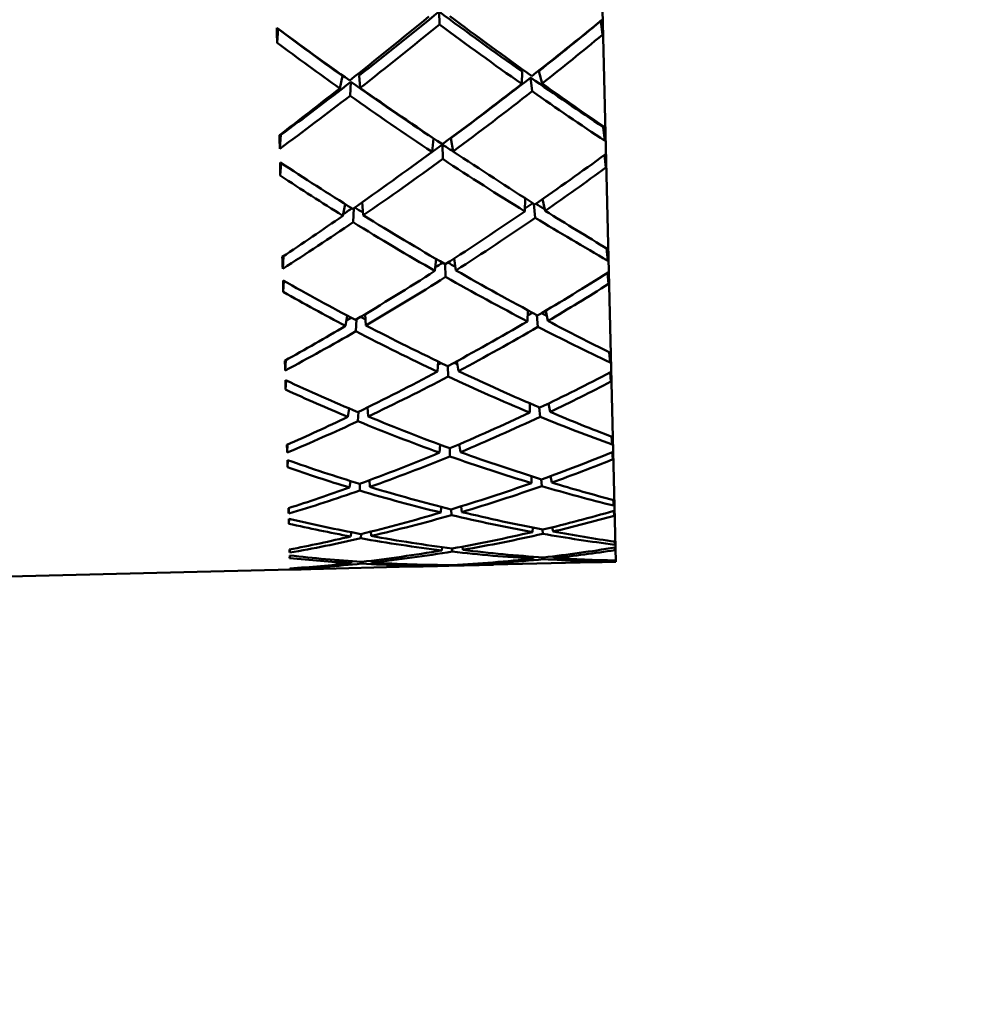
# Model space of a CAD drawing. Header units: inches. Extents: x 0.1 to 33.9, y 0.6 to 21.4.
# Tile 40 of 82: x 12.622 to 12.877, y 14.276 to 14.542. Entities that reach past the tile are written whole.
import ezdxf

# ---------------------------------------------------------------- set-up
doc = ezdxf.new("R2010")
doc.units = ezdxf.units.IN
doc.header["$MEASUREMENT"] = 0
doc.layers.add('Dimension (ANSI)', color=7, linetype='Continuous', lineweight=25)
doc.layers.add('Visible (ANSI)', color=7, linetype='Continuous', lineweight=50)
doc.styles.add('Note Text (ANSI)', font='tahoma.ttf')
doc.dimstyles.new('Default (ANSI)', dxfattribs={"dimtxt": 0.12, "dimasz": 0.098425, "dimexe": 0.125, "dimexo": 0.0625, "dimgap": 0.031496, "dimtad": 0, "dimtih": 1, "dimtoh": 1, "dimrnd": 1e-08, "dimzin": 4, "dimdsep": 46, "dimtxsty": 'Note Text (ANSI)', "dimcen": 0.09, "dimdle": 0.393701, "dimclrd": 256, "dimclre": 256, "dimclrt": 256, "dimadec": 0, "dimazin": 1, "dimtfac": 1, "dimtofl": 0, "dimtmove": 0, "dimatfit": 3, "dimfxl": 1, "dimtolj": 1, "dimtzin": 4, "dimlwd": -1, "dimlwe": -1, "dimarcsym": 0})

# ---------------------------------------------------------------- blocks, each defined once
blk = doc.blocks.new('*D10')
at = {"layer": 'Defpoints', "color": 0, "transparency": 16777216}
for p in [(16.99802, 15.3938), (5.23369, 15.25066), (16.99802, 12.40167)]:
    blk.add_point(p, dxfattribs=at)
at = {"layer": 'Dimension (ANSI)', "transparency": 16777216}
for p, q in [((16.99802, 15.3313), (16.99802, 12.27667)), ((5.23369, 15.18816), (5.23369, 12.27667)), ((5.33212, 12.40167), (10.89098, 12.40167)), ((16.89959, 12.40167), (11.34073, 12.40167))]:
    blk.add_line(p, q, dxfattribs=at)
for points in [[(5.33212, 12.41808), (5.33212, 12.38527), (5.23369, 12.40167)], [(16.89959, 12.41808), (16.89959, 12.38527), (16.99802, 12.40167)]]:
    blk.add_solid(points, dxfattribs=at)
at = {"layer": 'Dimension (ANSI)', "transparency": 16777216, "insert": (10.92248, 12.46405), "char_height": 0.12, "attachment_point": 1, "style": 'Note Text (ANSI)'}
blk.add_mtext('\\A1;11.76', dxfattribs=at)
blk = doc.blocks.new('*D12')
at = {"layer": 'Defpoints', "color": 0, "transparency": 16777216}
for p in [(18.03638, 15.3938), (18.43008, 15.3938), (8.03157, 13.06672)]:
    blk.add_point(p, dxfattribs=at)
at = {"layer": 'Dimension (ANSI)', "transparency": 16777216}
for p, q in [((18.09888, 15.3938), (18.55508, 15.3938)), ((18.43008, 15.29537), (18.43008, 14.32425)), ((18.43008, 13.16514), (18.43008, 14.13626)), ((8.09407, 13.06672), (18.55508, 13.06672))]:
    blk.add_line(p, q, dxfattribs=at)
for points in [[(18.41368, 15.29537), (18.44649, 15.29537), (18.43008, 15.3938)], [(18.41368, 13.16514), (18.44649, 13.16514), (18.43008, 13.06672)]]:
    blk.add_solid(points, dxfattribs=at)
at = {"layer": 'Dimension (ANSI)', "transparency": 16777216, "insert": (18.27901, 14.29276), "char_height": 0.12, "attachment_point": 1, "style": 'Note Text (ANSI)'}
blk.add_mtext('\\A1;2.33', dxfattribs=at)

msp = doc.modelspace()

# ---------------------------------------------------------------- linework, layer by layer
at = {"layer": 'Visible (ANSI)'}
for p, q in [((12.78266, 14.39544), (12.76359, 15.1771)), ((12.73498, 14.54371), (12.73507, 14.54022)), ((12.77859, 14.54116), (12.77904, 14.53746)), ((12.69155, 14.53904), (12.69128, 14.53532)), ((12.75726, 14.52421), (12.75736, 14.52756)), ((12.76276, 14.52435), (12.76187, 14.52767)), ((12.7089, 14.52638), (12.70818, 14.52301)), ((12.71342, 14.52649), (12.71368, 14.52315)), ((12.75967, 14.52594), (12.76008, 14.52224)), ((12.71096, 14.52104), (12.71119, 14.52476)), ((12.77926, 14.51257), (12.7797, 14.50886)), ((12.69228, 14.51045), (12.69202, 14.50672)), ((12.73348, 14.50947), (12.73308, 14.50589)), ((12.73815, 14.50959), (12.73873, 14.50603)), ((12.73586, 14.5079), (12.73595, 14.50399)), ((12.77954, 14.50503), (12.77991, 14.50165)), ((12.69237, 14.5029), (12.69216, 14.49951)), ((12.7581, 14.48987), (12.75818, 14.49342)), ((12.7636, 14.49001), (12.76285, 14.49315)), ((12.70961, 14.49185), (12.70902, 14.48867)), ((12.7118, 14.48695), (12.712, 14.49075)), ((12.71427, 14.49234), (12.71452, 14.48881)), ((12.76052, 14.49194), (12.76091, 14.48815)), ((12.78012, 14.47992), (12.78048, 14.47655)), ((12.69301, 14.47779), (12.69281, 14.47441)), ((12.73904, 14.47715), (12.73951, 14.47396)), ((12.73418, 14.47703), (12.73386, 14.47382)), ((12.73664, 14.47561), (12.73673, 14.47219)), ((12.78037, 14.47327), (12.78068, 14.47032)), ((12.69308, 14.47114), (12.69292, 14.46818)), ((12.70974, 14.459), (12.71021, 14.46178)), ((12.71524, 14.45914), (12.71504, 14.46216)), ((12.75888, 14.46323), (12.75882, 14.4602)), ((12.76163, 14.45875), (12.76132, 14.46192)), ((12.76372, 14.46308), (12.76432, 14.46033)), ((12.71266, 14.46073), (12.71251, 14.45755)), ((12.78087, 14.45188), (12.78115, 14.44911)), ((12.69363, 14.44975), (12.69348, 14.44697)), ((12.73476, 14.44937), (12.73452, 14.44666)), ((12.73731, 14.44815), (12.73738, 14.44532)), ((12.7398, 14.44949), (12.74018, 14.4468)), ((12.78108, 14.44643), (12.78132, 14.44398)), ((12.69369, 14.44429), (12.69356, 14.44184)), ((12.75942, 14.43566), (12.75946, 14.43811)), ((12.76492, 14.43579), (12.76446, 14.43807)), ((12.7107, 14.43675), (12.71034, 14.43446)), ((12.7131, 14.43331), (12.71321, 14.43584)), ((12.71568, 14.43705), (12.71584, 14.43459)), ((12.76199, 14.43703), (12.76222, 14.43451)), ((12.69412, 14.427), (12.69402, 14.42486)), ((12.73523, 14.42698), (12.73505, 14.42484)), ((12.74043, 14.4271), (12.74071, 14.42497)), ((12.78148, 14.42914), (12.78169, 14.427)), ((12.73785, 14.42601), (12.73791, 14.42382)), ((12.78165, 14.42493), (12.78183, 14.42304)), ((12.69417, 14.4228), (12.69408, 14.4209)), ((12.71106, 14.41718), (12.7108, 14.41544)), ((12.71356, 14.41461), (12.71364, 14.41647)), ((12.71619, 14.41741), (12.71631, 14.41558)), ((12.75988, 14.41664), (12.75991, 14.41848)), ((12.76251, 14.41766), (12.76267, 14.41581)), ((12.76539, 14.41677), (12.76505, 14.4185)), ((12.78195, 14.41204), (12.78209, 14.41055)), ((12.69449, 14.4099), (12.69442, 14.40841)), ((12.73557, 14.41021), (12.73545, 14.4087)), ((12.73826, 14.40953), (12.73829, 14.40801)), ((12.74091, 14.41034), (12.7411, 14.40883)), ((12.78208, 14.40913), (12.7822, 14.40782)), ((12.69451, 14.40699), (12.69445, 14.40568)), ((12.71129, 14.40338), (12.71113, 14.40224)), ((12.71387, 14.40175), (12.71392, 14.40291)), ((12.71656, 14.40356), (12.71663, 14.40238)), ((12.76021, 14.40344), (12.76022, 14.40462)), ((12.76289, 14.4041), (12.76299, 14.40294)), ((12.76571, 14.40357), (12.76549, 14.4047)), ((12.78227, 14.40086), (12.78235, 14.40002)), ((12.69472, 14.39872), (12.69468, 14.39788)), ((12.73576, 14.39935), (12.7357, 14.39849)), ((12.73851, 14.39898), (12.73853, 14.39816)), ((12.74125, 14.39948), (12.74135, 14.39863)), ((12.78236, 14.39926), (12.78243, 14.39857)), ((12.6947, 14.39712), (12.69467, 14.39643)), ((12.71137, 14.39556), (12.7113, 14.39507)), ((12.71404, 14.39492), (12.71406, 14.39538)), ((12.71677, 14.39571), (12.7168, 14.39521)), ((12.74963, 14.39464), (12.77686, 14.3953)), ((12.76038, 14.39627), (12.76039, 14.39677)), ((12.76311, 14.39658), (12.76315, 14.39612)), ((12.76588, 14.3964), (12.76579, 14.39689)), ((12.78209, 14.39543), (12.78266, 14.39544)), ((12.78244, 14.39576), (12.78246, 14.39559)), ((12.60654, 14.39114), (12.69516, 14.39331)), ((12.69479, 14.39363), (12.69479, 14.39345)), ((12.70039, 14.39343), (12.72762, 14.3941)), ((12.73326, 14.39424), (12.74399, 14.3945)), ((12.73581, 14.39454), (12.7358, 14.39438)), ((12.73862, 14.39452), (12.73862, 14.3944)), ((12.74143, 14.39468), (12.74145, 14.39452))]:
    msp.add_line(p, q, dxfattribs=at)
for centre, major_axis, ratio, start_param, end_param in [((12.69327, 14.78432), (0.35104, 0.36611), 0.404504, 4.366093, 4.422879), ((12.76491, 14.78607), (0.36848, -0.34856), 0.404504, 5.001899, 5.058685), ((12.76491, 14.78607), (0.36783, 0.384), 0.29386, 4.273785, 4.329565), ((12.69327, 14.78432), (0.38612, -0.3656), 0.29386, 5.095213, 5.150993), ((12.76491, 14.78607), (0.36042, 0.37605), 0.363493, 4.33709, 4.386186), ((12.69327, 14.78432), (-0.34161, -0.35592), 0.479623, 1.28801, 1.332716), ((12.74579, 14.7856), (0.02874, -0.38536), 0.048803, 0.88002, 0.880194), ((12.74579, 14.7856), (0.02911, -0.39035), 0.048803, 0.878264, 0.891461), ((12.71239, 14.78479), (-0.01004, -0.3913), 0.048803, 5.391724, 5.404922), ((12.69327, 14.78432), (0.37833, -0.35803), 0.363493, 5.038592, 5.087688), ((12.71239, 14.78479), (-0.00991, -0.3863), 0.048803, 5.402992, 5.403165), ((12.76491, 14.78607), (0.35856, -0.33884), 0.479623, 4.950469, 4.995176), ((12.69327, 14.78432), (0.35559, 0.37085), 0.404504, 4.366093, 4.421692), ((12.76491, 14.78607), (0.37325, -0.35307), 0.404504, 5.003086, 5.058685), ((12.69327, 14.78432), (-0.34604, -0.36053), 0.479623, 1.28801, 1.330959), ((12.76491, 14.78607), (0.36321, -0.34323), 0.479623, 4.952226, 4.995176), ((12.69327, 14.78432), (-0.34161, -0.35592), 0.479623, 1.225178, 1.282148), ((12.76491, 14.78607), (0.36848, -0.34856), 0.404504, 5.064547, 5.114207), ((12.76491, 14.78607), (0.36783, 0.384), 0.29386, 4.223784, 4.266734), ((12.69327, 14.78432), (0.35104, 0.36611), 0.404504, 4.310571, 4.360231), ((12.76491, 14.78607), (0.35856, -0.33884), 0.479623, 5.001038, 5.058007), ((12.69327, 14.78432), (0.37833, -0.35803), 0.363493, 5.09474, 5.150339), ((12.76491, 14.78607), (0.36042, 0.37605), 0.363493, 4.274439, 4.330038), ((12.69327, 14.78432), (-0.34604, -0.36053), 0.479623, 1.225178, 1.280959), ((12.76491, 14.78607), (0.37325, -0.35307), 0.404504, 5.065736, 5.114833), ((12.69327, 14.78432), (0.38612, -0.3656), 0.29386, 5.158044, 5.200994), ((12.69327, 14.78432), (0.35559, 0.37085), 0.404504, 4.309945, 4.359042), ((12.76491, 14.78607), (0.36321, -0.34323), 0.479623, 5.002227, 5.058007), ((12.74579, 14.7856), (0.02622, -0.38542), 0.054698, 0.779853, 0.780653), ((12.74579, 14.7856), (0.02656, -0.39041), 0.054698, 0.779228, 0.792425), ((12.71239, 14.78479), (-0.00749, -0.39124), 0.054698, 5.49076, 5.503958), ((12.71239, 14.78479), (-0.0074, -0.38624), 0.054698, 5.502533, 5.503332), ((12.69327, 14.78432), (-0.34161, -0.35592), 0.479623, 1.208769, 1.219132), ((12.76491, 14.78607), (0.35856, -0.33884), 0.479623, 5.064053, 5.074416), ((12.76491, 14.78607), (0.36042, 0.37605), 0.363493, 4.211426, 4.267206), ((12.69327, 14.78432), (-0.34604, -0.36053), 0.479623, 1.162346, 1.217946), ((12.76491, 14.78607), (0.36321, -0.34323), 0.479623, 5.06524, 5.120839), ((12.69327, 14.78432), (0.37833, -0.35803), 0.363493, 5.157571, 5.213352), ((12.76491, 14.78607), (0.35163, 0.36659), 0.436386, 4.274843, 4.323939), ((12.74579, 14.7856), (0.03134, -0.3903), 0.042147, 0.752692, 0.76589), ((12.71239, 14.78479), (-0.01227, -0.39136), 0.042147, 5.517295, 5.530493), ((12.69327, 14.78432), (-0.36909, 0.349), 0.436386, 1.959247, 2.008343), ((12.69327, 14.78432), (-0.3352, -0.34871), 0.559415, 1.226109, 1.269059), ((12.76491, 14.78607), (0.35181, -0.33194), 0.559415, 5.014127, 5.057077), ((12.69327, 14.78432), (-0.34161, -0.35592), 0.479623, 1.148833, 1.155075), ((12.76491, 14.78607), (0.34731, -0.3277), 0.559415, 5.063519, 5.069243), ((12.69327, 14.78432), (-0.33091, -0.34425), 0.559415, 1.213942, 1.219667), ((12.76491, 14.78607), (0.35856, -0.33884), 0.479623, 5.12811, 5.134353), ((12.76491, 14.78607), (0.36042, 0.37605), 0.363493, 4.161425, 4.204375), ((12.69327, 14.78432), (-0.36909, 0.349), 0.436386, 2.015394, 2.070993), ((12.76491, 14.78607), (0.35163, 0.36659), 0.436386, 4.212192, 4.267791), ((12.69327, 14.78432), (-0.3352, -0.34871), 0.559415, 1.163277, 1.219058), ((12.76491, 14.78607), (0.36321, -0.34323), 0.479623, 5.127891, 5.176987), ((12.69327, 14.78432), (0.37833, -0.35803), 0.363493, 5.220403, 5.263353), ((12.69327, 14.78432), (-0.34604, -0.36053), 0.479623, 1.106199, 1.155295), ((12.76491, 14.78607), (0.35181, -0.33194), 0.559415, 5.064128, 5.119908), ((12.74579, 14.7856), (0.02911, -0.39035), 0.048803, 0.653503, 0.666701), ((12.71239, 14.78479), (-0.01004, -0.3913), 0.048803, 5.616485, 5.629682), ((12.69327, 14.78432), (-0.33091, -0.34425), 0.559415, 1.150218, 1.15539), ((12.76491, 14.78607), (0.34731, -0.3277), 0.559415, 5.127795, 5.132967), ((12.76491, 14.78607), (0.35163, 0.36659), 0.436386, 4.149179, 4.20496), ((12.69327, 14.78432), (-0.3352, -0.34871), 0.559415, 1.100445, 1.156045), ((12.76491, 14.78607), (0.35181, -0.33194), 0.559415, 5.127141, 5.18274), ((12.69327, 14.78432), (-0.36909, 0.349), 0.436386, 2.078226, 2.134006), ((12.76491, 14.78607), (0.34152, 0.35561), 0.513394, 4.21278, 4.261876), ((12.74579, 14.7856), (0.03323, -0.39025), 0.034835, 0.627268, 0.640466), ((12.71239, 14.78479), (-0.01416, -0.39141), 0.034835, 5.642719, 5.655917), ((12.69327, 14.78432), (-0.35845, 0.33854), 0.513394, 2.021309, 2.070405), ((12.69327, 14.78432), (-0.32319, -0.33537), 0.645027, 1.16469, 1.20764), ((12.76491, 14.78607), (0.33916, -0.31921), 0.645027, 5.075546, 5.118495), ((12.69327, 14.78432), (-0.33091, -0.34425), 0.559415, 1.087414, 1.09093), ((12.76491, 14.78607), (0.33482, -0.31512), 0.645027, 5.127177, 5.130573), ((12.69327, 14.78432), (-0.31905, -0.33108), 0.645027, 1.152613, 1.156008), ((12.76491, 14.78607), (0.34731, -0.3277), 0.559415, 5.192255, 5.195771), ((12.76491, 14.78607), (0.35163, 0.36659), 0.436386, 4.099178, 4.142128), ((12.69327, 14.78432), (-0.35845, 0.33854), 0.513394, 2.077456, 2.133056), ((12.76491, 14.78607), (0.34152, 0.35561), 0.513394, 4.150129, 4.205729), ((12.69327, 14.78432), (-0.32319, -0.33537), 0.645027, 1.101858, 1.157639), ((12.76491, 14.78607), (0.35181, -0.33194), 0.559415, 5.189791, 5.238888), ((12.69327, 14.78432), (-0.36909, 0.349), 0.436386, 2.141058, 2.184007), ((12.69327, 14.78432), (-0.3352, -0.34871), 0.559415, 1.044298, 1.093394), ((12.76491, 14.78607), (0.33916, -0.31921), 0.645027, 5.125546, 5.181327), ((12.74579, 14.7856), (0.03134, -0.3903), 0.042147, 0.527932, 0.541129), ((12.71239, 14.78479), (-0.01227, -0.39136), 0.042147, 5.742056, 5.755254), ((12.69327, 14.78432), (-0.31905, -0.33108), 0.645027, 1.089048, 1.09129), ((12.76491, 14.78607), (0.33482, -0.31512), 0.645027, 5.191895, 5.194137), ((12.76491, 14.78607), (0.34152, 0.35561), 0.513394, 4.087116, 4.142897), ((12.69327, 14.78432), (-0.32319, -0.33537), 0.645027, 1.039026, 1.094626), ((12.76491, 14.78607), (0.33916, -0.31921), 0.645027, 5.188559, 5.244159), ((12.69327, 14.78432), (-0.35845, 0.33854), 0.513394, 2.140288, 2.196069), ((12.76491, 14.78607), (0.33016, 0.34314), 0.595541, 4.151047, 4.200143), ((12.74579, 14.7856), (0.03475, -0.39021), 0.026986, 0.501976, 0.515173), ((12.71239, 14.78479), (-0.01568, -0.39144), 0.026986, 5.768012, 5.78121), ((12.69327, 14.78432), (-0.3465, 0.32663), 0.595541, 2.083043, 2.132139), ((12.69327, 14.78432), (-0.31021, -0.32039), 0.737877, 1.104365, 1.147315), ((12.76491, 14.78607), (0.32547, -0.30489), 0.737877, 5.13587, 5.17882), ((12.69327, 14.78432), (-0.30625, -0.3163), 0.737877, 1.092363, 1.092395), ((12.76491, 14.78607), (0.32131, -0.30099), 0.737877, 5.19079, 5.190823), ((12.76491, 14.78607), (0.33016, 0.34314), 0.595541, 4.088396, 4.143995), ((12.69327, 14.78432), (-0.35845, 0.33854), 0.513394, 2.20312, 2.24607), ((12.76491, 14.78607), (0.34152, 0.35561), 0.513394, 4.037115, 4.080065), ((12.69327, 14.78432), (-0.32319, -0.33537), 0.645027, 0.982879, 1.031975), ((12.76491, 14.78607), (0.32547, -0.30489), 0.737877, 5.185871, 5.241652), ((12.69327, 14.78432), (-0.3465, 0.32663), 0.595541, 2.13919, 2.194789), ((12.69327, 14.78432), (-0.31021, -0.32039), 0.737877, 1.041533, 1.097314), ((12.76491, 14.78607), (0.33916, -0.31921), 0.645027, 5.25121, 5.300306), ((12.71239, 14.78479), (-0.01416, -0.39141), 0.034835, 5.86748, 5.880678), ((12.74579, 14.7856), (0.03323, -0.39025), 0.034835, 0.402507, 0.415705), ((12.76491, 14.78607), (0.33016, 0.34314), 0.595541, 4.025383, 4.081164), ((12.69327, 14.78432), (-0.3465, 0.32663), 0.595541, 2.202022, 2.257802), ((12.76491, 14.78607), (0.31769, 0.32912), 0.684081, 4.089981, 4.139077), ((12.74579, 14.7856), (0.03587, -0.39019), 0.01872, 0.376792, 0.389989), ((12.71239, 14.78479), (0.0168, 0.39147), 0.01872, 2.751603, 2.764801), ((12.69327, 14.78432), (-0.33336, 0.31324), 0.684081, 2.144108, 2.193204), ((12.69327, 14.78432), (-0.31021, -0.32039), 0.737877, 0.978702, 1.034301), ((12.76491, 14.78607), (0.32547, -0.30489), 0.737877, 5.248884, 5.304484), ((12.69327, 14.78432), (-0.297, -0.3032), 0.839752, 1.047513, 1.090463), ((12.76491, 14.78607), (0.31144, -0.28835), 0.839752, 5.192722, 5.235672), ((12.76491, 14.78607), (0.31769, 0.32912), 0.684081, 4.02733, 4.08293), ((12.69327, 14.78432), (-0.3465, 0.32663), 0.595541, 2.264854, 2.307803), ((12.76491, 14.78607), (0.33016, 0.34314), 0.595541, 3.975382, 4.018332), ((12.69327, 14.78432), (-0.31021, -0.32039), 0.737877, 0.922554, 0.97165), ((12.76491, 14.78607), (0.31144, -0.28835), 0.839752, 5.242723, 5.298504), ((12.69327, 14.78432), (-0.33336, 0.31324), 0.684081, 2.200256, 2.255855), ((12.69327, 14.78432), (-0.297, -0.3032), 0.839752, 0.984681, 1.040462), ((12.76491, 14.78607), (0.32547, -0.30489), 0.737877, 5.311535, 5.360631), ((12.74579, 14.7856), (0.03475, -0.39021), 0.026986, 0.277215, 0.290413), ((12.71239, 14.78479), (-0.01568, -0.39144), 0.026986, 5.992773, 6.00597), ((12.76491, 14.78607), (0.31769, 0.32912), 0.684081, 3.964317, 4.020098), ((12.69327, 14.78432), (-0.33336, 0.31324), 0.684081, 2.263087, 2.318868), ((12.76491, 14.78607), (0.30446, 0.31333), 0.780577, 4.030615, 4.079711), ((12.74579, 14.7856), (0.03657, -0.39017), 0.010166, 0.251686, 0.264884), ((12.71239, 14.78479), (0.0175, 0.39149), 0.010166, 2.876709, 2.889907), ((12.76491, 14.78607), (0.30416, -0.2617), 0.952847, 5.218979, 5.261928), ((12.69327, 14.78432), (-0.31937, 0.29811), 0.780577, 2.203474, 2.252571), ((12.69327, 14.78432), (-0.297, -0.3032), 0.839752, 0.92185, 0.977449), ((12.76491, 14.78607), (0.31144, -0.28835), 0.839752, 5.305736, 5.361336), ((12.69327, 14.78432), (-0.29103, -0.27622), 0.952847, 1.021257, 1.064207), ((12.76491, 14.78607), (0.30446, 0.31333), 0.780577, 3.967964, 4.023563), ((12.69327, 14.78432), (-0.29103, -0.27622), 0.952847, 0.958425, 1.014206), ((12.76491, 14.78607), (0.31144, -0.28835), 0.839752, 5.368387, 5.417483), ((12.69327, 14.78432), (-0.33336, 0.31324), 0.684081, 2.325919, 2.368869), ((12.76491, 14.78607), (0.31769, 0.32912), 0.684081, 3.914316, 3.957266), ((12.69327, 14.78432), (-0.297, -0.3032), 0.839752, 0.865702, 0.914798), ((12.76491, 14.78607), (0.30416, -0.2617), 0.952847, 5.26898, 5.32476), ((12.69327, 14.78432), (-0.31937, 0.29811), 0.780577, 2.259622, 2.315221), ((12.74579, 14.7856), (0.03587, -0.39019), 0.01872, 0.152031, 0.165229), ((12.71239, 14.78479), (0.0168, 0.39147), 0.01872, 2.976364, 2.989562), ((12.76491, 14.78607), (0.30446, 0.31333), 0.780577, 3.904951, 3.960732), ((12.69327, 14.78432), (-0.29103, -0.27622), 0.952847, 0.895593, 0.951193), ((12.76491, 14.78607), (0.30416, -0.2617), 0.952847, 5.331992, 5.387592), ((12.69327, 14.78432), (-0.31937, 0.29811), 0.780577, 2.322454, 2.378234), ((12.76491, 14.78607), (0.29201, 0.29435), 0.887009, 3.978309, 4.027406), ((12.69327, 14.78432), (0.30326, -0.27121), 0.925096, 5.589138, 5.632088), ((12.74579, 14.7856), (0.03686, -0.39016), 0.001457, 0.126624, 0.139821), ((12.71239, 14.78479), (0.01779, 0.3915), 0.001457, 3.001771, 3.014969), ((12.76491, 14.78607), (-0.28967, -0.28568), 0.925096, 0.651097, 0.694047), ((12.69327, 14.78432), (-0.30602, 0.27976), 0.887009, 2.25578, 2.304876), ((12.76491, 14.78607), (0.30446, 0.31333), 0.780577, 3.85495, 3.8979), ((12.69327, 14.78432), (-0.29103, -0.27622), 0.952847, 0.839446, 0.888542), ((12.76491, 14.78607), (-0.28967, -0.28568), 0.925096, 0.701098, 0.756879), ((12.69327, 14.78432), (-0.30602, 0.27976), 0.887009, 2.311927, 2.367527), ((12.76491, 14.78607), (0.29201, 0.29435), 0.887009, 3.915659, 3.971258), ((12.69327, 14.78432), (0.30326, -0.27121), 0.925096, 5.526306, 5.582087), ((12.76491, 14.78607), (0.30416, -0.2617), 0.952847, 5.394643, 5.443739), ((12.69327, 14.78432), (-0.31937, 0.29811), 0.780577, 2.385286, 2.428235), ((12.76491, 14.78607), (-0.35823, 0.16268), 0.992189, 2.024544, 2.038804), ((12.69327, 14.78432), (0.31468, -0.29254), 0.814839, 5.580904, 5.588694), ((12.74579, 14.7856), (0.03657, -0.39017), 0.010166, 0.026925, 0.040123), ((12.74579, 14.7856), (0.03672, -0.39017), 0.007274, 6.26842, 6.281618), ((12.71239, 14.78479), (0.0175, 0.39149), 0.010166, 3.10147, 3.114668), ((12.76491, 14.78607), (-0.30004, -0.30754), 0.814839, 0.694491, 0.702281), ((12.71239, 14.78479), (0.01765, 0.39149), 0.007274, 3.14316, 3.156358), ((12.69327, 14.78432), (0.34987, 0.17995), 0.992189, 4.244382, 4.258641), ((12.76491, 14.78607), (0.29201, 0.29435), 0.887009, 3.887482, 3.908426), ((12.69327, 14.78432), (0.30326, -0.27121), 0.925096, 5.49815, 5.519074), ((12.76491, 14.78607), (-0.28967, -0.28568), 0.925096, 0.764111, 0.785035), ((12.69327, 14.78432), (-0.30602, 0.27976), 0.887009, 2.374759, 2.395703)]:
    msp.add_ellipse(centre, major_axis=major_axis, ratio=ratio, start_param=start_param, end_param=end_param, dxfattribs=at)

# ---------------------------------------------------------------- dimensions: what is measured, and where the dimension line sits
at = {"layer": 'Dimension (ANSI)'}
for base, p1, p2, angle, override, picture, middle in [((16.99802, 12.40167), (5.23369, 15.25066), (16.99802, 15.3938), 180, {"dimgap": 0.031496, "dimtih": 0, "dimtoh": 0, "dimdec": 2, "dimtol": 0, "dimlim": 0, "dimtp": 0, "dimtm": 0, "dimtdec": 2, "dimatfit": 1}, '*D10', (11.11585, 12.40167)), ((18.43008, 15.3938), (8.03157, 13.06672), (18.03638, 15.3938), 90, {"dimgap": 0.031496, "dimdec": 2, "dimtol": 0, "dimlim": 0, "dimtp": 0, "dimtm": 0, "dimtdec": 2, "dimatfit": 1}, '*D12', (18.43008, 14.23026))]:
    dim = msp.add_linear_dim(base=base, p1=p1, p2=p2, angle=angle, dimstyle='Default (ANSI)', override=override, dxfattribs=at)
    dim.commit()
    dim.dimension.update_dxf_attribs({"geometry": picture, "text_midpoint": middle, "dimtype": 160})

doc.saveas('drawing.dxf')
